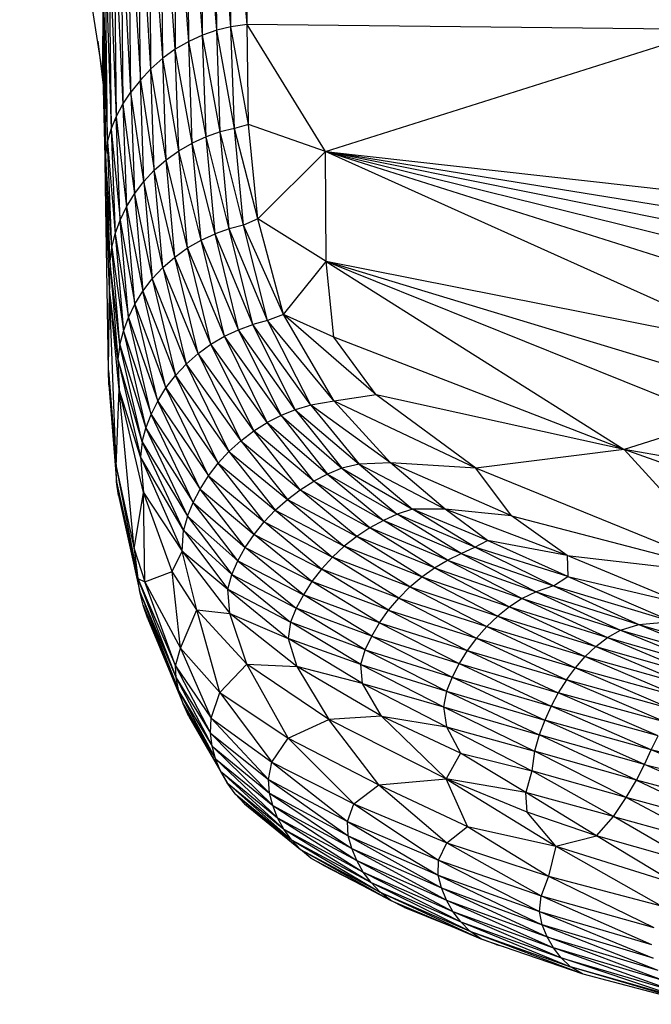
# Paper-space layout '_Posterior' of a CAD drawing. Header units: millimetres. Extents: x -1200 to 50, y -70 to 65.
# Tile 2 of 55: x -1078 to -1066, y -61 to -42. Entities that reach past the tile are written whole.
import ezdxf

# ---------------------------------------------------------------- set-up
doc = ezdxf.new("R2010")
doc.units = ezdxf.units.MM

psp = doc.layouts.new('_Posterior')

# ---------------------------------------------------------------- linework, layer by layer
at = {"color": 7, "linetype": 'Continuous', "lineweight": 25}
for p, q in [((-1076.503, -42.734), (-1078.146, -32.297)), ((-1073.656, -41.747), (-1073.659, -37.66)), ((-1074.258, -41.857), (-1074.28, -37.823)), ((-1073.978, -41.788), (-1074.28, -37.823)), ((-1073.978, -41.788), (-1074.003, -37.757)), ((-1073.656, -41.747), (-1074.003, -37.757)), ((-1074.811, -42.078), (-1074.832, -38.042)), ((-1074.537, -41.953), (-1074.832, -38.042)), ((-1074.537, -41.953), (-1074.557, -37.918)), ((-1074.258, -41.857), (-1074.557, -37.918)), ((-1075.097, -38.194), (-1075.075, -42.232)), ((-1074.811, -42.078), (-1075.097, -38.194)), ((-1075.075, -42.232), (-1075.35, -38.371)), ((-1075.324, -42.412), (-1075.35, -38.371)), ((-1075.556, -42.617), (-1075.586, -38.574)), ((-1075.324, -42.412), (-1075.586, -38.574)), ((-1075.765, -42.84), (-1075.801, -38.799)), ((-1075.556, -42.617), (-1075.801, -38.799)), ((-1075.95, -43.076), (-1075.992, -39.044)), ((-1075.992, -39.044), (-1075.765, -42.84)), ((-1075.95, -43.076), (-1076.155, -39.307)), ((-1076.155, -39.307), (-1076.108, -43.319)), ((-1076.288, -39.584), (-1076.239, -43.566)), ((-1076.288, -39.584), (-1076.108, -43.319)), ((-1076.391, -39.869), (-1076.239, -43.566)), ((-1076.391, -39.869), (-1076.34, -43.812)), ((-1076.412, -44.058), (-1076.462, -40.158)), ((-1076.462, -40.158), (-1076.34, -43.812)), ((-1076.412, -44.058), (-1076.502, -40.449)), ((-1076.502, -40.449), (-1076.454, -44.307)), ((-1076.503, -42.734), (-1076.498, -41.029)), ((-1076.453, -44.931), (-1076.498, -41.029)), ((-1076.454, -44.307), (-1076.498, -41.029)), ((-1074.258, -41.857), (-1074.537, -41.953)), ((-1073.978, -41.788), (-1074.258, -41.857)), ((-1074.189, -43.863), (-1074.258, -41.857)), ((-1073.909, -43.794), (-1074.258, -41.857)), ((-1073.656, -41.747), (-1073.978, -41.788)), ((-1073.909, -43.794), (-1073.978, -41.788)), ((-1073.633, -43.72), (-1073.978, -41.788)), ((-1072.108, -44.248), (-1073.656, -41.747)), ((-1064.483, -41.845), (-1073.656, -41.747)), ((-1073.633, -43.72), (-1073.656, -41.747)), ((-1072.108, -44.248), (-1064.483, -41.845)), ((-1076.607, -42.076), (-1076.499, -42.943)), ((-1074.811, -42.078), (-1075.075, -42.232)), ((-1074.537, -41.953), (-1074.811, -42.078)), ((-1074.468, -43.959), (-1074.811, -42.078)), ((-1074.743, -44.083), (-1074.811, -42.078)), ((-1074.468, -43.959), (-1074.537, -41.953)), ((-1074.189, -43.863), (-1074.537, -41.953)), ((-1075.075, -42.232), (-1075.324, -42.412)), ((-1075.008, -44.235), (-1075.075, -42.232)), ((-1074.743, -44.083), (-1075.075, -42.232)), ((-1075.324, -42.412), (-1075.556, -42.617)), ((-1075.008, -44.235), (-1075.324, -42.412)), ((-1075.258, -44.414), (-1075.324, -42.412)), ((-1075.556, -42.617), (-1075.765, -42.84)), ((-1075.49, -44.617), (-1075.556, -42.617)), ((-1075.258, -44.414), (-1075.556, -42.617)), ((-1076.503, -42.734), (-1076.449, -45.183)), ((-1075.765, -42.84), (-1075.95, -43.076)), ((-1075.699, -44.841), (-1075.765, -42.84)), ((-1075.765, -42.84), (-1075.49, -44.617)), ((-1076.108, -43.319), (-1075.95, -43.076)), ((-1075.95, -43.076), (-1075.883, -45.084)), ((-1075.699, -44.841), (-1075.95, -43.076)), ((-1076.239, -43.566), (-1076.108, -43.319)), ((-1076.108, -43.319), (-1076.039, -45.339)), ((-1076.108, -43.319), (-1075.883, -45.084)), ((-1076.34, -43.812), (-1076.239, -43.566)), ((-1076.239, -43.566), (-1076.039, -45.339)), ((-1076.166, -45.604), (-1076.239, -43.566)), ((-1076.412, -44.058), (-1076.34, -43.812)), ((-1076.34, -43.812), (-1076.263, -45.873)), ((-1076.34, -43.812), (-1076.166, -45.604)), ((-1074.189, -43.863), (-1074.468, -43.959)), ((-1073.909, -43.794), (-1074.189, -43.863)), ((-1074.011, -45.774), (-1074.189, -43.863)), ((-1073.729, -45.702), (-1074.189, -43.863)), ((-1073.633, -43.72), (-1073.909, -43.794)), ((-1073.729, -45.702), (-1073.909, -43.794)), ((-1073.448, -45.576), (-1073.909, -43.794)), ((-1073.448, -45.576), (-1073.633, -43.72)), ((-1072.108, -44.248), (-1073.633, -43.72)), ((-1076.412, -44.058), (-1076.454, -44.307)), ((-1076.412, -44.058), (-1076.263, -45.873)), ((-1076.33, -46.143), (-1076.412, -44.058)), ((-1074.468, -43.959), (-1074.743, -44.083)), ((-1074.291, -45.871), (-1074.468, -43.959)), ((-1074.011, -45.774), (-1074.468, -43.959)), ((-1075.258, -44.414), (-1075.008, -44.235)), ((-1075.008, -44.235), (-1074.743, -44.083)), ((-1074.833, -46.15), (-1075.008, -44.235)), ((-1074.567, -45.997), (-1075.008, -44.235)), ((-1074.291, -45.871), (-1074.743, -44.083)), ((-1074.567, -45.997), (-1074.743, -44.083)), ((-1072.108, -44.248), (-1073.448, -45.576)), ((-1057.562, -48.84), (-1072.108, -44.248)), ((-1072.108, -44.248), (-1052.923, -48.992)), ((-1048.946, -48.905), (-1072.108, -44.248)), ((-1063.493, -48.125), (-1072.108, -44.248)), ((-1045.857, -48.508), (-1072.108, -44.248)), ((-1072.1, -46.419), (-1072.108, -44.248)), ((-1072.108, -44.248), (-1046.124, -47.158)), ((-1076.33, -46.143), (-1076.454, -44.307)), ((-1076.454, -44.307), (-1076.37, -46.414)), ((-1076.454, -44.307), (-1076.453, -44.931)), ((-1075.49, -44.617), (-1075.258, -44.414)), ((-1075.085, -46.33), (-1075.258, -44.414)), ((-1074.833, -46.15), (-1075.258, -44.414)), ((-1075.49, -44.617), (-1075.699, -44.841)), ((-1075.085, -46.33), (-1075.49, -44.617)), ((-1075.319, -46.534), (-1075.49, -44.617)), ((-1075.883, -45.084), (-1075.699, -44.841)), ((-1075.319, -46.534), (-1075.699, -44.841)), ((-1075.699, -44.841), (-1075.53, -46.759)), ((-1076.372, -46.973), (-1076.453, -44.931)), ((-1076.37, -46.414), (-1076.453, -44.931)), ((-1076.395, -48.57), (-1076.453, -44.931)), ((-1076.039, -45.339), (-1075.883, -45.084)), ((-1075.883, -45.084), (-1075.715, -47.002)), ((-1075.883, -45.084), (-1075.53, -46.759)), ((-1076.166, -45.604), (-1076.039, -45.339)), ((-1076.039, -45.339), (-1075.715, -47.002)), ((-1075.873, -47.258), (-1076.039, -45.339)), ((-1076.263, -45.873), (-1076.166, -45.604)), ((-1076.001, -47.523), (-1076.166, -45.604)), ((-1076.166, -45.604), (-1075.873, -47.258)), ((-1073.448, -45.576), (-1073.729, -45.702)), ((-1072.94, -47.466), (-1073.448, -45.576)), ((-1072.1, -46.419), (-1073.448, -45.576)), ((-1074.011, -45.774), (-1074.291, -45.871)), ((-1073.729, -45.702), (-1074.011, -45.774)), ((-1073.545, -47.661), (-1074.011, -45.774)), ((-1073.257, -47.584), (-1074.011, -45.774)), ((-1073.257, -47.584), (-1073.729, -45.702)), ((-1072.94, -47.466), (-1073.729, -45.702)), ((-1076.33, -46.143), (-1076.263, -45.873)), ((-1076.263, -45.873), (-1076.1, -47.792)), ((-1076.263, -45.873), (-1076.001, -47.523)), ((-1074.833, -46.15), (-1074.567, -45.997)), ((-1074.567, -45.997), (-1074.291, -45.871)), ((-1074.104, -47.893), (-1074.567, -45.997)), ((-1073.827, -47.763), (-1074.567, -45.997)), ((-1073.827, -47.763), (-1074.291, -45.871)), ((-1073.545, -47.661), (-1074.291, -45.871)), ((-1076.33, -46.143), (-1076.37, -46.414)), ((-1076.17, -48.062), (-1076.33, -46.143)), ((-1076.33, -46.143), (-1076.1, -47.792)), ((-1075.085, -46.33), (-1074.833, -46.15)), ((-1074.372, -48.05), (-1074.833, -46.15)), ((-1074.104, -47.893), (-1074.833, -46.15)), ((-1075.319, -46.534), (-1075.085, -46.33)), ((-1074.372, -48.05), (-1075.085, -46.33)), ((-1074.626, -48.233), (-1075.085, -46.33)), ((-1076.37, -46.414), (-1076.372, -46.973)), ((-1076.17, -48.062), (-1076.37, -46.414)), ((-1076.37, -46.414), (-1076.211, -48.336)), ((-1075.53, -46.759), (-1075.319, -46.534)), ((-1075.319, -46.534), (-1074.861, -48.44)), ((-1074.626, -48.233), (-1075.319, -46.534)), ((-1072.94, -47.466), (-1072.1, -46.419)), ((-1071.948, -47.91), (-1072.1, -46.419)), ((-1072.1, -46.419), (-1066.218, -50.125)), ((-1064.357, -49.533), (-1072.1, -46.419)), ((-1061.934, -49.495), (-1072.1, -46.419)), ((-1063.493, -48.125), (-1072.1, -46.419)), ((-1075.715, -47.002), (-1075.53, -46.759)), ((-1075.53, -46.759), (-1075.074, -48.668)), ((-1075.53, -46.759), (-1074.861, -48.44)), ((-1076.395, -48.57), (-1076.372, -46.973)), ((-1076.245, -50.462), (-1076.372, -46.973)), ((-1076.186, -48.941), (-1076.372, -46.973)), ((-1076.211, -48.336), (-1076.372, -46.973)), ((-1075.873, -47.258), (-1075.715, -47.002)), ((-1075.262, -48.912), (-1075.715, -47.002)), ((-1075.715, -47.002), (-1075.074, -48.668)), ((-1076.001, -47.523), (-1075.873, -47.258)), ((-1075.873, -47.258), (-1075.262, -48.912)), ((-1075.422, -49.169), (-1075.873, -47.258)), ((-1076.1, -47.792), (-1076.001, -47.523)), ((-1075.553, -49.435), (-1076.001, -47.523)), ((-1076.001, -47.523), (-1075.422, -49.169)), ((-1072.94, -47.466), (-1073.257, -47.584)), ((-1071.111, -49.044), (-1072.94, -47.466)), ((-1071.938, -49.175), (-1072.94, -47.466)), ((-1071.948, -47.91), (-1072.94, -47.466)), ((-1073.827, -47.763), (-1073.545, -47.661)), ((-1073.257, -47.584), (-1073.545, -47.661)), ((-1072.707, -49.341), (-1073.545, -47.661)), ((-1072.397, -49.254), (-1073.545, -47.661)), ((-1072.397, -49.254), (-1073.257, -47.584)), ((-1071.938, -49.175), (-1073.257, -47.584)), ((-1076.17, -48.062), (-1076.1, -47.792)), ((-1076.1, -47.792), (-1075.553, -49.435)), ((-1076.1, -47.792), (-1075.654, -49.704)), ((-1074.372, -48.05), (-1074.104, -47.893)), ((-1074.104, -47.893), (-1073.827, -47.763)), ((-1073.262, -49.594), (-1074.104, -47.893)), ((-1072.988, -49.454), (-1074.104, -47.893)), ((-1072.988, -49.454), (-1073.827, -47.763)), ((-1072.707, -49.341), (-1073.827, -47.763)), ((-1066.218, -50.125), (-1071.948, -47.91)), ((-1071.111, -49.044), (-1071.948, -47.91)), ((-1076.17, -48.062), (-1076.211, -48.336)), ((-1075.726, -49.974), (-1076.17, -48.062)), ((-1076.17, -48.062), (-1075.654, -49.704)), ((-1074.626, -48.233), (-1074.372, -48.05)), ((-1073.528, -49.76), (-1074.372, -48.05)), ((-1073.262, -49.594), (-1074.372, -48.05)), ((-1076.211, -48.336), (-1076.186, -48.941)), ((-1076.211, -48.336), (-1075.764, -50.269)), ((-1075.726, -49.974), (-1076.211, -48.336)), ((-1074.861, -48.44), (-1074.626, -48.233)), ((-1074.626, -48.233), (-1073.781, -49.951)), ((-1073.528, -49.76), (-1074.626, -48.233)), ((-1075.074, -48.668), (-1074.861, -48.44)), ((-1074.861, -48.44), (-1074.016, -50.165)), ((-1074.861, -48.44), (-1073.781, -49.951)), ((-1076.395, -48.57), (-1076.234, -50.764)), ((-1076.395, -48.57), (-1076.245, -50.462)), ((-1076.384, -48.849), (-1076.395, -48.57)), ((-1075.262, -48.912), (-1075.074, -48.668)), ((-1074.231, -50.397), (-1075.074, -48.668)), ((-1075.074, -48.668), (-1074.016, -50.165)), ((-1076.384, -48.849), (-1076.234, -50.764)), ((-1075.422, -49.169), (-1075.262, -48.912)), ((-1075.262, -48.912), (-1074.231, -50.397)), ((-1074.423, -50.646), (-1075.262, -48.912)), ((-1076.245, -50.462), (-1076.186, -48.941)), ((-1075.704, -50.976), (-1076.186, -48.941)), ((-1075.764, -50.269), (-1076.186, -48.941)), ((-1075.887, -52.085), (-1076.186, -48.941)), ((-1071.111, -49.044), (-1071.938, -49.175)), ((-1069.143, -50.49), (-1071.111, -49.044)), ((-1066.218, -50.125), (-1071.111, -49.044)), ((-1075.553, -49.435), (-1075.422, -49.169)), ((-1075.422, -49.169), (-1074.423, -50.646)), ((-1074.587, -50.905), (-1075.422, -49.169)), ((-1072.397, -49.254), (-1072.707, -49.341)), ((-1071.938, -49.175), (-1072.397, -49.254)), ((-1072.397, -49.254), (-1071.449, -50.414)), ((-1070.829, -50.386), (-1072.397, -49.254)), ((-1069.143, -50.49), (-1071.938, -49.175)), ((-1071.938, -49.175), (-1070.829, -50.386)), ((-1075.654, -49.704), (-1075.553, -49.435)), ((-1074.724, -51.172), (-1075.553, -49.435)), ((-1075.553, -49.435), (-1074.587, -50.905)), ((-1072.988, -49.454), (-1073.262, -49.594)), ((-1072.707, -49.341), (-1072.988, -49.454)), ((-1072.988, -49.454), (-1072.071, -50.61)), ((-1072.988, -49.454), (-1071.789, -50.495)), ((-1072.707, -49.341), (-1071.789, -50.495)), ((-1072.707, -49.341), (-1071.449, -50.414)), ((-1073.528, -49.76), (-1073.262, -49.594)), ((-1072.344, -50.751), (-1073.262, -49.594)), ((-1073.262, -49.594), (-1072.071, -50.61)), ((-1064.357, -49.533), (-1066.218, -50.125)), ((-1075.726, -49.974), (-1075.654, -49.704)), ((-1075.654, -49.704), (-1074.833, -51.441)), ((-1075.654, -49.704), (-1074.724, -51.172)), ((-1073.781, -49.951), (-1073.528, -49.76)), ((-1072.61, -50.918), (-1073.528, -49.76)), ((-1072.344, -50.751), (-1073.528, -49.76)), ((-1075.726, -49.974), (-1075.764, -50.269)), ((-1075.726, -49.974), (-1074.833, -51.441)), ((-1074.912, -51.717), (-1075.726, -49.974)), ((-1074.016, -50.165), (-1073.781, -49.951)), ((-1073.781, -49.951), (-1072.864, -51.109)), ((-1073.781, -49.951), (-1072.61, -50.918)), ((-1075.764, -50.269), (-1075.704, -50.976)), ((-1075.764, -50.269), (-1074.94, -52.13)), ((-1074.912, -51.717), (-1075.764, -50.269)), ((-1074.231, -50.397), (-1074.016, -50.165)), ((-1074.016, -50.165), (-1073.103, -51.322)), ((-1074.016, -50.165), (-1072.864, -51.109)), ((-1066.218, -50.125), (-1069.143, -50.49)), ((-1057.906, -53.086), (-1066.218, -50.125)), ((-1056.861, -51.744), (-1066.218, -50.125)), ((-1063.942, -52.611), (-1066.218, -50.125)), ((-1076.245, -50.462), (-1075.814, -52.667)), ((-1076.245, -50.462), (-1075.887, -52.085)), ((-1076.234, -50.764), (-1076.245, -50.462)), ((-1074.423, -50.646), (-1074.231, -50.397)), ((-1073.323, -51.553), (-1074.231, -50.397)), ((-1074.231, -50.397), (-1073.103, -51.322)), ((-1071.449, -50.414), (-1071.789, -50.495)), ((-1070.829, -50.386), (-1071.449, -50.414)), ((-1071.449, -50.414), (-1070.392, -51.302)), ((-1071.449, -50.414), (-1069.752, -51.304)), ((-1068.439, -51.43), (-1070.829, -50.386)), ((-1069.143, -50.49), (-1070.829, -50.386)), ((-1069.752, -51.304), (-1070.829, -50.386)), ((-1074.587, -50.905), (-1074.423, -50.646)), ((-1073.521, -51.8), (-1074.423, -50.646)), ((-1074.423, -50.646), (-1073.323, -51.553)), ((-1072.071, -50.61), (-1072.344, -50.751)), ((-1071.789, -50.495), (-1072.071, -50.61)), ((-1072.071, -50.61), (-1070.969, -51.522)), ((-1072.071, -50.61), (-1070.699, -51.399)), ((-1071.789, -50.495), (-1070.699, -51.399)), ((-1071.789, -50.495), (-1070.392, -51.302)), ((-1068.439, -51.43), (-1069.143, -50.49)), ((-1063.942, -52.611), (-1069.143, -50.49)), ((-1076.234, -50.764), (-1075.775, -52.932)), ((-1076.234, -50.764), (-1075.814, -52.667)), ((-1076.197, -51.029), (-1076.234, -50.764)), ((-1072.61, -50.918), (-1072.344, -50.751)), ((-1071.235, -51.668), (-1072.344, -50.751)), ((-1072.344, -50.751), (-1070.969, -51.522)), ((-1076.197, -51.029), (-1075.775, -52.932)), ((-1075.887, -52.085), (-1075.704, -50.976)), ((-1075.704, -50.976), (-1074.94, -52.13)), ((-1075.137, -52.529), (-1075.704, -50.976)), ((-1075.674, -52.733), (-1075.704, -50.976)), ((-1074.724, -51.172), (-1074.587, -50.905)), ((-1073.694, -52.057), (-1074.587, -50.905)), ((-1074.587, -50.905), (-1073.521, -51.8)), ((-1072.864, -51.109), (-1072.61, -50.918)), ((-1071.493, -51.838), (-1072.61, -50.918)), ((-1072.61, -50.918), (-1071.235, -51.668)), ((-1074.833, -51.441), (-1074.724, -51.172)), ((-1073.841, -52.32), (-1074.724, -51.172)), ((-1074.724, -51.172), (-1073.694, -52.057)), ((-1073.103, -51.322), (-1072.864, -51.109)), ((-1072.864, -51.109), (-1071.741, -52.032)), ((-1072.864, -51.109), (-1071.493, -51.838)), ((-1074.833, -51.441), (-1074.912, -51.717)), ((-1074.833, -51.441), (-1073.96, -52.588)), ((-1074.833, -51.441), (-1073.841, -52.32)), ((-1073.323, -51.553), (-1073.103, -51.322)), ((-1073.103, -51.322), (-1071.973, -52.248)), ((-1073.103, -51.322), (-1071.741, -52.032)), ((-1070.699, -51.399), (-1070.969, -51.522)), ((-1070.392, -51.302), (-1070.699, -51.399)), ((-1069.431, -52.178), (-1070.699, -51.399)), ((-1069.161, -52.054), (-1070.699, -51.399)), ((-1069.161, -52.054), (-1070.392, -51.302)), ((-1068.916, -51.922), (-1070.392, -51.302)), ((-1069.752, -51.304), (-1070.392, -51.302)), ((-1067.342, -52.215), (-1069.752, -51.304)), ((-1068.916, -51.922), (-1069.752, -51.304)), ((-1068.439, -51.43), (-1069.752, -51.304)), ((-1067.342, -52.215), (-1068.439, -51.43)), ((-1068.439, -51.43), (-1063.942, -52.611)), ((-1073.521, -51.8), (-1073.323, -51.553)), ((-1072.187, -52.482), (-1073.323, -51.553)), ((-1073.323, -51.553), (-1071.973, -52.248)), ((-1070.969, -51.522), (-1071.235, -51.668)), ((-1069.702, -52.308), (-1070.969, -51.522)), ((-1069.431, -52.178), (-1070.969, -51.522)), ((-1074.94, -52.13), (-1074.912, -51.717)), ((-1074.912, -51.717), (-1074.04, -52.881)), ((-1074.912, -51.717), (-1073.96, -52.588)), ((-1073.694, -52.057), (-1073.521, -51.8)), ((-1072.38, -52.73), (-1073.521, -51.8)), ((-1073.521, -51.8), (-1072.187, -52.482)), ((-1071.235, -51.668), (-1071.493, -51.838)), ((-1069.961, -52.459), (-1071.235, -51.668)), ((-1069.702, -52.308), (-1071.235, -51.668)), ((-1071.493, -51.838), (-1071.741, -52.032)), ((-1070.208, -52.635), (-1071.493, -51.838)), ((-1069.961, -52.459), (-1071.493, -51.838)), ((-1069.161, -52.054), (-1068.916, -51.922)), ((-1067.326, -52.63), (-1068.916, -51.922)), ((-1067.342, -52.215), (-1068.916, -51.922)), ((-1075.887, -52.085), (-1075.674, -52.733)), ((-1075.887, -52.085), (-1075.814, -52.667)), ((-1075.137, -52.529), (-1074.94, -52.13)), ((-1074.94, -52.13), (-1073.997, -53.356)), ((-1074.94, -52.13), (-1074.04, -52.881)), ((-1074.65, -53.288), (-1074.94, -52.13)), ((-1073.841, -52.32), (-1073.694, -52.057)), ((-1072.548, -52.989), (-1073.694, -52.057)), ((-1073.694, -52.057), (-1072.38, -52.73)), ((-1071.741, -52.032), (-1071.973, -52.248)), ((-1070.444, -52.834), (-1071.741, -52.032)), ((-1070.208, -52.635), (-1071.741, -52.032)), ((-1069.702, -52.308), (-1069.431, -52.178)), ((-1069.431, -52.178), (-1069.161, -52.054)), ((-1069.431, -52.178), (-1067.953, -52.93)), ((-1069.431, -52.178), (-1067.613, -52.813)), ((-1067.613, -52.813), (-1069.161, -52.054)), ((-1067.326, -52.63), (-1069.161, -52.054)), ((-1065.044, -53.17), (-1067.342, -52.215)), ((-1067.342, -52.215), (-1063.942, -52.611)), ((-1067.342, -52.215), (-1067.326, -52.63)), ((-1073.96, -52.588), (-1073.841, -52.32)), ((-1073.841, -52.32), (-1072.548, -52.989)), ((-1073.841, -52.32), (-1072.692, -53.254)), ((-1071.973, -52.248), (-1072.187, -52.482)), ((-1070.664, -53.054), (-1071.973, -52.248)), ((-1070.444, -52.834), (-1071.973, -52.248)), ((-1069.961, -52.459), (-1069.702, -52.308)), ((-1069.702, -52.308), (-1068.231, -53.064)), ((-1069.702, -52.308), (-1067.953, -52.93)), ((-1075.674, -52.733), (-1075.137, -52.529)), ((-1074.973, -54.045), (-1075.137, -52.529)), ((-1074.65, -53.288), (-1075.137, -52.529)), ((-1074.04, -52.881), (-1073.96, -52.588)), ((-1073.96, -52.588), (-1072.803, -53.527)), ((-1073.96, -52.588), (-1072.692, -53.254)), ((-1072.187, -52.482), (-1072.38, -52.73)), ((-1070.865, -53.292), (-1072.187, -52.482)), ((-1070.664, -53.054), (-1072.187, -52.482)), ((-1070.208, -52.635), (-1069.961, -52.459)), ((-1069.961, -52.459), (-1068.478, -53.224)), ((-1069.961, -52.459), (-1068.231, -53.064)), ((-1075.814, -52.667), (-1075.06, -54.63)), ((-1075.814, -52.667), (-1075.074, -54.391)), ((-1075.814, -52.667), (-1075.674, -52.733)), ((-1075.775, -52.932), (-1075.814, -52.667)), ((-1075.074, -54.391), (-1075.674, -52.733)), ((-1075.674, -52.733), (-1074.973, -54.045)), ((-1072.38, -52.73), (-1072.548, -52.989)), ((-1071.044, -53.544), (-1072.38, -52.73)), ((-1070.865, -53.292), (-1072.38, -52.73)), ((-1070.444, -52.834), (-1070.208, -52.635)), ((-1070.208, -52.635), (-1068.709, -53.409)), ((-1070.208, -52.635), (-1068.478, -53.224)), ((-1067.613, -52.813), (-1067.326, -52.63)), ((-1067.326, -52.63), (-1065.272, -53.515)), ((-1067.326, -52.63), (-1065.044, -53.17)), ((-1075.775, -52.932), (-1075.005, -54.887)), ((-1075.775, -52.932), (-1075.06, -54.63)), ((-1075.712, -53.197), (-1075.775, -52.932)), ((-1074.04, -52.881), (-1072.845, -53.852)), ((-1074.04, -52.881), (-1072.803, -53.527)), ((-1073.997, -53.356), (-1074.04, -52.881)), ((-1072.548, -52.989), (-1072.692, -53.254)), ((-1071.199, -53.806), (-1072.548, -52.989)), ((-1071.044, -53.544), (-1072.548, -52.989)), ((-1070.664, -53.054), (-1070.444, -52.834)), ((-1070.444, -52.834), (-1068.927, -53.616)), ((-1070.444, -52.834), (-1068.709, -53.409)), ((-1067.953, -52.93), (-1068.231, -53.064)), ((-1067.613, -52.813), (-1067.953, -52.93)), ((-1067.953, -52.93), (-1066.287, -53.686)), ((-1067.953, -52.93), (-1065.924, -53.577)), ((-1067.613, -52.813), (-1065.924, -53.577)), ((-1067.613, -52.813), (-1065.272, -53.515)), ((-1070.865, -53.292), (-1070.664, -53.054)), ((-1070.664, -53.054), (-1069.129, -53.844)), ((-1070.664, -53.054), (-1068.927, -53.616)), ((-1068.231, -53.064), (-1068.478, -53.224)), ((-1068.231, -53.064), (-1066.548, -53.833)), ((-1068.231, -53.064), (-1066.287, -53.686)), ((-1075.712, -53.197), (-1074.921, -55.143)), ((-1075.712, -53.197), (-1075.005, -54.887)), ((-1075.619, -53.461), (-1075.712, -53.197)), ((-1074.973, -54.045), (-1074.65, -53.288)), ((-1073.664, -54.356), (-1074.65, -53.288)), ((-1074.65, -53.288), (-1073.997, -53.356)), ((-1074.199, -54.914), (-1074.65, -53.288)), ((-1073.664, -54.356), (-1073.997, -53.356)), ((-1072.679, -54.406), (-1073.997, -53.356)), ((-1073.997, -53.356), (-1072.845, -53.852)), ((-1072.692, -53.254), (-1072.803, -53.527)), ((-1071.327, -54.076), (-1072.692, -53.254)), ((-1071.199, -53.806), (-1072.692, -53.254)), ((-1071.044, -53.544), (-1070.865, -53.292)), ((-1070.865, -53.292), (-1069.312, -54.089)), ((-1070.865, -53.292), (-1069.129, -53.844)), ((-1068.478, -53.224), (-1068.709, -53.409)), ((-1068.478, -53.224), (-1066.775, -54.008)), ((-1068.478, -53.224), (-1066.548, -53.833)), ((-1075.619, -53.461), (-1074.921, -55.143)), ((-1072.803, -53.527), (-1072.845, -53.852)), ((-1071.412, -54.364), (-1072.803, -53.527)), ((-1071.327, -54.076), (-1072.803, -53.527)), ((-1071.199, -53.806), (-1071.044, -53.544)), ((-1071.044, -53.544), (-1069.473, -54.347)), ((-1071.044, -53.544), (-1069.312, -54.089)), ((-1068.709, -53.409), (-1068.927, -53.616)), ((-1068.709, -53.409), (-1066.984, -54.207)), ((-1068.709, -53.409), (-1066.775, -54.008)), ((-1066.287, -53.686), (-1065.924, -53.577)), ((-1065.924, -53.577), (-1065.272, -53.515)), ((-1065.924, -53.577), (-1064.161, -54.305)), ((-1065.924, -53.577), (-1063.728, -54.224)), ((-1068.927, -53.616), (-1069.129, -53.844)), ((-1068.927, -53.616), (-1067.179, -54.428)), ((-1068.927, -53.616), (-1066.984, -54.207)), ((-1066.548, -53.833), (-1066.287, -53.686)), ((-1066.287, -53.686), (-1064.454, -54.439)), ((-1066.287, -53.686), (-1064.161, -54.305)), ((-1071.38, -54.737), (-1072.845, -53.852)), ((-1072.845, -53.852), (-1072.679, -54.406)), ((-1071.412, -54.364), (-1072.845, -53.852)), ((-1071.327, -54.076), (-1071.199, -53.806)), ((-1071.199, -53.806), (-1069.473, -54.347)), ((-1071.199, -53.806), (-1069.611, -54.614)), ((-1069.129, -53.844), (-1069.312, -54.089)), ((-1069.129, -53.844), (-1067.357, -54.667)), ((-1069.129, -53.844), (-1067.179, -54.428)), ((-1066.775, -54.008), (-1066.548, -53.833)), ((-1066.548, -53.833), (-1064.685, -54.606)), ((-1066.548, -53.833), (-1064.454, -54.439)), ((-1075.074, -54.391), (-1074.973, -54.045)), ((-1074.973, -54.045), (-1074.366, -55.423)), ((-1074.973, -54.045), (-1074.199, -54.914)), ((-1071.412, -54.364), (-1071.327, -54.076)), ((-1071.327, -54.076), (-1069.722, -54.892)), ((-1071.327, -54.076), (-1069.611, -54.614)), ((-1069.312, -54.089), (-1069.473, -54.347)), ((-1069.312, -54.089), (-1067.517, -54.921)), ((-1069.312, -54.089), (-1067.357, -54.667)), ((-1066.984, -54.207), (-1066.775, -54.008)), ((-1066.775, -54.008), (-1064.685, -54.606)), ((-1066.775, -54.008), (-1064.889, -54.8)), ((-1074.199, -54.914), (-1073.664, -54.356)), ((-1072.847, -55.817), (-1073.664, -54.356)), ((-1072.047, -55.449), (-1073.664, -54.356)), ((-1073.664, -54.356), (-1072.679, -54.406)), ((-1069.473, -54.347), (-1069.611, -54.614)), ((-1069.473, -54.347), (-1067.66, -55.186)), ((-1069.473, -54.347), (-1067.517, -54.921)), ((-1067.179, -54.428), (-1066.984, -54.207)), ((-1066.984, -54.207), (-1065.077, -55.017)), ((-1066.984, -54.207), (-1064.889, -54.8)), ((-1075.074, -54.391), (-1074.366, -55.423)), ((-1075.074, -54.391), (-1074.383, -55.721)), ((-1075.06, -54.63), (-1075.074, -54.391)), ((-1071.007, -55.383), (-1072.679, -54.406)), ((-1071.38, -54.737), (-1072.679, -54.406)), ((-1072.679, -54.406), (-1072.047, -55.449)), ((-1071.412, -54.364), (-1069.784, -55.199)), ((-1071.38, -54.737), (-1071.412, -54.364)), ((-1071.412, -54.364), (-1069.722, -54.892)), ((-1067.357, -54.667), (-1067.179, -54.428)), ((-1067.179, -54.428), (-1065.248, -55.252)), ((-1067.179, -54.428), (-1065.077, -55.017)), ((-1075.06, -54.63), (-1074.347, -55.977)), ((-1075.06, -54.63), (-1074.383, -55.721)), ((-1075.005, -54.887), (-1075.06, -54.63)), ((-1071.38, -54.737), (-1069.723, -55.593)), ((-1071.007, -55.383), (-1071.38, -54.737)), ((-1071.38, -54.737), (-1069.784, -55.199)), ((-1069.611, -54.614), (-1069.722, -54.892)), ((-1069.611, -54.614), (-1067.785, -55.462)), ((-1069.611, -54.614), (-1067.66, -55.186)), ((-1067.357, -54.667), (-1067.517, -54.921)), ((-1065.404, -55.503), (-1067.357, -54.667)), ((-1065.248, -55.252), (-1067.357, -54.667)), ((-1075.005, -54.887), (-1074.28, -56.227)), ((-1075.005, -54.887), (-1074.347, -55.977)), ((-1074.921, -55.143), (-1075.005, -54.887)), ((-1074.366, -55.423), (-1074.199, -54.914)), ((-1074.199, -54.914), (-1072.847, -55.817)), ((-1074.199, -54.914), (-1073.17, -56.291)), ((-1069.722, -54.892), (-1069.784, -55.199)), ((-1069.722, -54.892), (-1067.896, -55.752)), ((-1069.722, -54.892), (-1067.785, -55.462)), ((-1067.517, -54.921), (-1067.66, -55.186)), ((-1065.546, -55.768), (-1067.517, -54.921)), ((-1065.404, -55.503), (-1067.517, -54.921)), ((-1074.921, -55.143), (-1074.28, -56.227)), ((-1074.921, -55.143), (-1074.181, -56.469)), ((-1074.807, -55.391), (-1074.921, -55.143)), ((-1069.784, -55.199), (-1067.896, -55.752)), ((-1069.784, -55.199), (-1067.985, -56.075)), ((-1069.784, -55.199), (-1069.723, -55.593)), ((-1067.66, -55.186), (-1067.785, -55.462)), ((-1065.681, -56.044), (-1067.66, -55.186)), ((-1065.546, -55.768), (-1067.66, -55.186)), ((-1074.807, -55.391), (-1074.053, -56.7)), ((-1074.807, -55.391), (-1074.181, -56.469)), ((-1074.383, -55.721), (-1074.366, -55.423)), ((-1074.366, -55.423), (-1073.17, -56.291)), ((-1074.366, -55.423), (-1073.236, -56.632)), ((-1072.847, -55.817), (-1072.047, -55.449)), ((-1071.007, -55.383), (-1072.047, -55.449)), ((-1069.729, -56.62), (-1072.047, -55.449)), ((-1071.058, -56.737), (-1072.047, -55.449)), ((-1069.449, -56.112), (-1071.007, -55.383)), ((-1069.729, -56.62), (-1071.007, -55.383)), ((-1071.007, -55.383), (-1069.723, -55.593)), ((-1067.785, -55.462), (-1067.896, -55.752)), ((-1065.681, -56.044), (-1067.785, -55.462)), ((-1065.818, -56.333), (-1067.785, -55.462)), ((-1069.723, -55.593), (-1068.041, -56.459)), ((-1069.723, -55.593), (-1067.985, -56.075)), ((-1069.723, -55.593), (-1069.449, -56.112)), ((-1074.383, -55.721), (-1073.236, -56.632)), ((-1074.383, -55.721), (-1073.213, -56.898)), ((-1074.347, -55.977), (-1074.383, -55.721)), ((-1073.17, -56.291), (-1072.847, -55.817)), ((-1072.847, -55.817), (-1071.552, -57.112)), ((-1072.847, -55.817), (-1071.058, -56.737)), ((-1067.896, -55.752), (-1067.985, -56.075)), ((-1065.976, -56.643), (-1067.896, -55.752)), ((-1065.818, -56.333), (-1067.896, -55.752)), ((-1065.681, -56.044), (-1065.546, -55.768)), ((-1074.347, -55.977), (-1073.213, -56.898)), ((-1074.347, -55.977), (-1073.151, -57.146)), ((-1074.28, -56.227), (-1074.347, -55.977)), ((-1067.985, -56.075), (-1068.041, -56.459)), ((-1065.976, -56.643), (-1067.985, -56.075)), ((-1066.174, -56.985), (-1067.985, -56.075)), ((-1065.818, -56.333), (-1065.681, -56.044)), ((-1063.444, -56.617), (-1065.681, -56.044)), ((-1063.6, -56.911), (-1065.681, -56.044)), ((-1074.28, -56.227), (-1073.059, -57.385)), ((-1074.28, -56.227), (-1073.151, -57.146)), ((-1074.181, -56.469), (-1074.28, -56.227)), ((-1073.236, -56.632), (-1073.17, -56.291)), ((-1073.17, -56.291), (-1071.552, -57.112)), ((-1073.17, -56.291), (-1071.678, -57.46)), ((-1069.449, -56.112), (-1069.729, -56.62)), ((-1068.154, -56.888), (-1069.449, -56.112)), ((-1069.449, -56.112), (-1068.041, -56.459)), ((-1074.181, -56.469), (-1072.936, -57.611)), ((-1074.181, -56.469), (-1073.059, -57.385)), ((-1074.053, -56.7), (-1074.181, -56.469)), ((-1068.041, -56.459), (-1068.154, -56.888)), ((-1066.424, -57.364), (-1068.041, -56.459)), ((-1066.174, -56.985), (-1068.041, -56.459)), ((-1065.976, -56.643), (-1065.818, -56.333)), ((-1065.818, -56.333), (-1063.6, -56.911)), ((-1063.786, -57.228), (-1065.818, -56.333)), ((-1073.236, -56.632), (-1071.662, -57.74)), ((-1073.236, -56.632), (-1071.678, -57.46)), ((-1073.213, -56.898), (-1073.236, -56.632)), ((-1071.058, -56.737), (-1069.729, -56.62)), ((-1069.308, -57.556), (-1069.729, -56.62)), ((-1069.729, -56.62), (-1067.565, -57.947)), ((-1068.129, -57.276), (-1069.729, -56.62)), ((-1068.154, -56.888), (-1069.729, -56.62)), ((-1066.174, -56.985), (-1065.976, -56.643)), ((-1063.786, -57.228), (-1065.976, -56.643)), ((-1065.976, -56.643), (-1064.057, -57.564)), ((-1074.053, -56.7), (-1072.936, -57.611)), ((-1074.053, -56.7), (-1072.785, -57.822)), ((-1073.894, -56.915), (-1074.053, -56.7)), ((-1071.552, -57.112), (-1071.058, -56.737)), ((-1071.058, -56.737), (-1069.713, -57.883)), ((-1071.058, -56.737), (-1069.308, -57.556)), ((-1073.894, -56.915), (-1072.785, -57.822)), ((-1073.894, -56.915), (-1072.606, -58.013)), ((-1073.707, -57.111), (-1073.894, -56.915)), ((-1073.213, -56.898), (-1071.662, -57.74)), ((-1073.213, -56.898), (-1071.594, -57.992)), ((-1073.151, -57.146), (-1073.213, -56.898)), ((-1066.762, -57.74), (-1068.154, -56.888)), ((-1066.424, -57.364), (-1068.154, -56.888)), ((-1068.129, -57.276), (-1068.154, -56.888)), ((-1066.424, -57.364), (-1066.174, -56.985)), ((-1064.057, -57.564), (-1066.174, -56.985)), ((-1064.432, -57.917), (-1066.174, -56.985)), ((-1073.707, -57.111), (-1072.606, -58.013)), ((-1073.151, -57.146), (-1071.495, -58.231)), ((-1073.151, -57.146), (-1071.594, -57.992)), ((-1073.059, -57.385), (-1073.151, -57.146)), ((-1071.678, -57.46), (-1071.552, -57.112)), ((-1071.552, -57.112), (-1069.713, -57.883)), ((-1071.552, -57.112), (-1069.882, -58.225)), ((-1073.059, -57.385), (-1071.367, -58.457)), ((-1073.059, -57.385), (-1071.495, -58.231)), ((-1072.936, -57.611), (-1073.059, -57.385)), ((-1071.678, -57.46), (-1069.888, -58.516)), ((-1071.678, -57.46), (-1069.882, -58.225)), ((-1071.662, -57.74), (-1071.678, -57.46)), ((-1066.762, -57.74), (-1068.129, -57.276)), ((-1067.565, -57.947), (-1068.129, -57.276)), ((-1066.762, -57.74), (-1066.424, -57.364)), ((-1064.81, -58.3), (-1066.424, -57.364)), ((-1066.424, -57.364), (-1064.432, -57.917)), ((-1072.936, -57.611), (-1071.212, -58.666)), ((-1072.936, -57.611), (-1071.367, -58.457)), ((-1072.785, -57.822), (-1072.936, -57.611)), ((-1069.713, -57.883), (-1069.308, -57.556)), ((-1069.308, -57.556), (-1067.565, -57.947)), ((-1069.308, -57.556), (-1067.708, -58.536)), ((-1072.785, -57.822), (-1071.032, -58.855)), ((-1072.785, -57.822), (-1071.212, -58.666)), ((-1072.606, -58.013), (-1072.785, -57.822)), ((-1071.662, -57.74), (-1069.824, -58.771)), ((-1071.662, -57.74), (-1069.888, -58.516)), ((-1071.594, -57.992), (-1071.662, -57.74)), ((-1067.565, -57.947), (-1066.762, -57.74)), ((-1064.81, -58.3), (-1066.762, -57.74)), ((-1065.182, -58.695), (-1066.762, -57.74)), ((-1072.606, -58.013), (-1070.822, -59.018)), ((-1072.606, -58.013), (-1071.032, -58.855)), ((-1072.399, -58.181), (-1072.606, -58.013)), ((-1071.594, -57.992), (-1069.824, -58.771)), ((-1071.594, -57.992), (-1069.723, -59.009)), ((-1071.495, -58.231), (-1071.594, -57.992)), ((-1069.882, -58.225), (-1069.713, -57.883)), ((-1069.713, -57.883), (-1067.708, -58.536)), ((-1069.713, -57.883), (-1067.856, -58.927)), ((-1067.565, -57.947), (-1067.708, -58.536)), ((-1067.565, -57.947), (-1065.182, -58.695)), ((-1067.565, -57.947), (-1065.483, -59.125)), ((-1072.399, -58.181), (-1070.822, -59.018)), ((-1072.159, -58.32), (-1072.399, -58.181)), ((-1071.495, -58.231), (-1069.596, -59.233)), ((-1071.495, -58.231), (-1069.723, -59.009)), ((-1071.367, -58.457), (-1071.495, -58.231)), ((-1069.888, -58.516), (-1069.882, -58.225)), ((-1069.882, -58.225), (-1067.885, -59.236)), ((-1069.882, -58.225), (-1067.856, -58.927)), ((-1072.159, -58.32), (-1071.174, -58.83)), ((-1071.367, -58.457), (-1069.442, -59.438)), ((-1071.367, -58.457), (-1069.596, -59.233)), ((-1071.212, -58.666), (-1071.367, -58.457)), ((-1069.888, -58.516), (-1067.834, -59.497)), ((-1069.888, -58.516), (-1067.885, -59.236)), ((-1069.824, -58.771), (-1069.888, -58.516)), ((-1067.708, -58.536), (-1067.856, -58.927)), ((-1067.708, -58.536), (-1065.483, -59.125)), ((-1067.708, -58.536), (-1065.632, -59.548)), ((-1071.212, -58.666), (-1069.262, -59.621)), ((-1071.212, -58.666), (-1069.442, -59.438)), ((-1071.032, -58.855), (-1071.212, -58.666)), ((-1069.824, -58.771), (-1067.738, -59.734)), ((-1069.824, -58.771), (-1067.834, -59.497)), ((-1069.723, -59.009), (-1069.824, -58.771)), ((-1071.032, -58.855), (-1069.262, -59.621)), ((-1071.032, -58.855), (-1069.042, -59.775)), ((-1070.822, -59.018), (-1071.032, -58.855)), ((-1070.822, -59.018), (-1069.042, -59.775)), ((-1070.565, -59.146), (-1070.822, -59.018)), ((-1069.723, -59.009), (-1067.738, -59.734)), ((-1069.723, -59.009), (-1067.614, -59.952)), ((-1069.596, -59.233), (-1069.723, -59.009)), ((-1067.885, -59.236), (-1067.856, -58.927)), ((-1067.856, -58.927), (-1065.632, -59.548)), ((-1067.856, -58.927), (-1065.68, -59.882)), ((-1070.565, -59.146), (-1069.683, -59.502)), ((-1069.596, -59.233), (-1067.614, -59.952)), ((-1069.596, -59.233), (-1067.463, -60.151)), ((-1069.442, -59.438), (-1069.596, -59.233)), ((-1067.885, -59.236), (-1065.68, -59.882)), ((-1067.885, -59.236), (-1065.644, -60.154)), ((-1067.834, -59.497), (-1067.885, -59.236)), ((-1069.442, -59.438), (-1067.278, -60.325)), ((-1069.442, -59.438), (-1067.463, -60.151)), ((-1069.262, -59.621), (-1069.442, -59.438)), ((-1065.644, -60.154), (-1067.834, -59.497)), ((-1067.834, -59.497), (-1065.553, -60.391)), ((-1067.738, -59.734), (-1067.834, -59.497)), ((-1069.262, -59.621), (-1067.278, -60.325)), ((-1069.262, -59.621), (-1067.035, -60.462)), ((-1069.042, -59.775), (-1069.262, -59.621)), ((-1069.042, -59.775), (-1067.035, -60.462)), ((-1068.74, -59.883), (-1069.042, -59.775)), ((-1067.738, -59.734), (-1065.553, -60.391)), ((-1065.424, -60.604), (-1067.738, -59.734)), ((-1067.614, -59.952), (-1067.738, -59.734)), ((-1068.74, -59.883), (-1068.599, -59.927)), ((-1065.424, -60.604), (-1067.614, -59.952)), ((-1065.264, -60.794), (-1067.614, -59.952)), ((-1067.463, -60.151), (-1067.614, -59.952)), ((-1067.463, -60.151), (-1065.264, -60.794)), ((-1065.059, -60.954), (-1067.463, -60.151)), ((-1067.278, -60.325), (-1067.463, -60.151)), ((-1065.059, -60.954), (-1067.278, -60.325)), ((-1064.761, -61.064), (-1067.278, -60.325)), ((-1067.035, -60.462), (-1067.278, -60.325)), ((-1067.035, -60.462), (-1064.761, -61.064))]:
    psp.add_line(p, q, dxfattribs=at)

doc.saveas('drawing.dxf')
